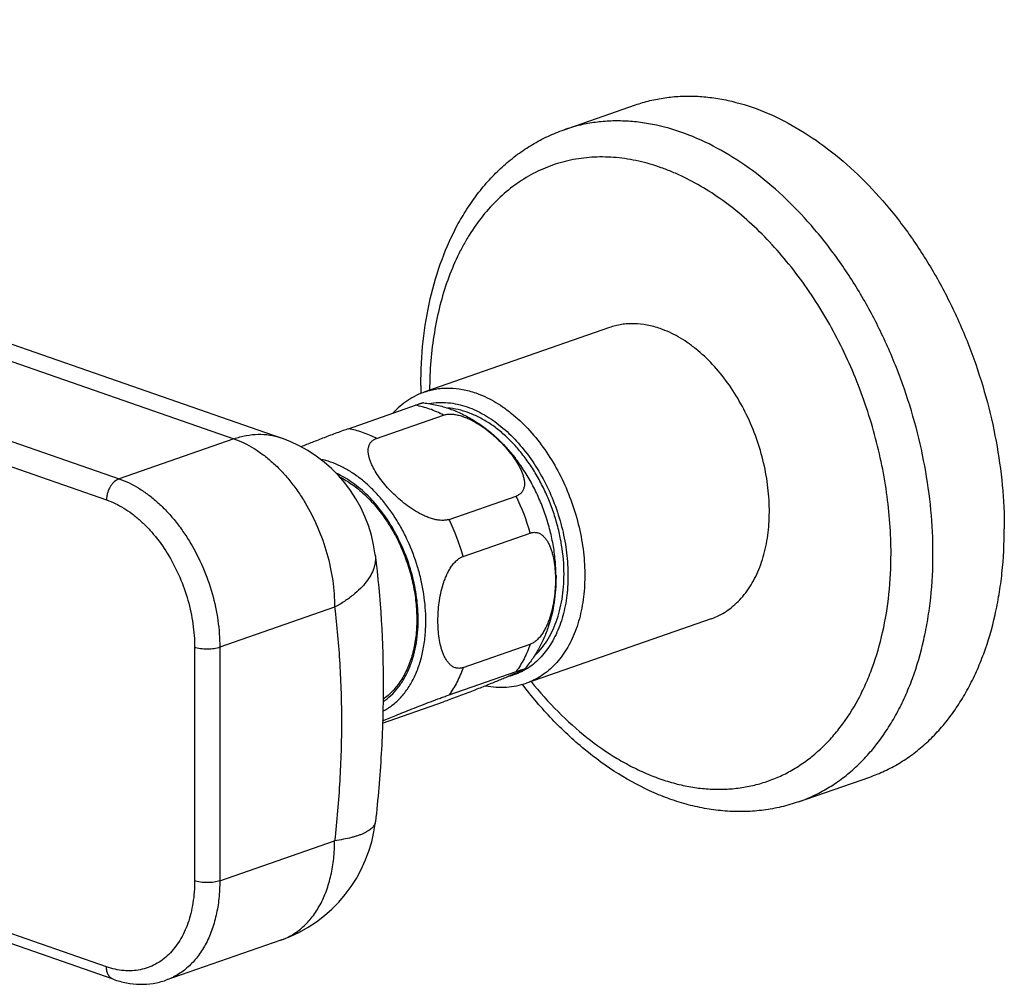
# Model space of a CAD drawing. Header units: millimetres. Extents: x -447 to 363, y -137 to 665.
# Tile 2 of 43: x -275 to -192, y -40 to 42. Entities that reach past the tile are written whole.
import ezdxf

# ---------------------------------------------------------------- set-up
doc = ezdxf.new("R2010")
doc.units = ezdxf.units.MM
doc.header["$LTSCALE"] = 23.1
doc.layers.get('0').update_dxf_attribs({"linetype": 'CONTINUOUS'})

msp = doc.modelspace()

# ---------------------------------------------------------------- linework, layer by layer
at = {"color": 9, "linetype": 'CONTINUOUS'}
for p, q in [((-358.296, 41.572), (-257.18, 6.326)), ((-367.973, 38.199), (-266.856, 2.953)), ((-302.835, 13.349), (-267.917, 1.177)), ((-257.18, 6.326), (-266.856, 2.953)), ((-248.695, -7.879), (-258.371, -11.252)), ((-260.493, -11.252), (-260.493, -30.935)), ((-258.371, -11.252), (-258.371, -30.935)), ((-267.917, -38.189), (-302.835, -26.017)), ((-245.256, -25.955), (-245.256, -25.956)), ((-245.256, -25.955), (-245.256, -25.956)), ((-258.371, -30.935), (-248.695, -27.562))]:
    msp.add_line(p, q, dxfattribs=at)
at = {"color": 7, "linetype": 'CONTINUOUS'}
for p, q in [((-354.347, 41.656), (-253.23, 6.41)), ((-229.355, 32.375), (-223.344, 34.47)), ((-225.527, 15.707), (-241.083, 10.284)), ((-247.531, 7.176), (-241.874, 9.148)), ((-245.17, 6.353), (-239.513, 8.325)), ((-239.046, -0.468), (-233.389, 1.504)), ((-237.865, -3.59), (-232.208, -1.619)), ((-230.037, -5.188), (-230.037, -5.319)), ((-216.969, -8.845), (-232.526, -14.267)), ((-237.865, -12.963), (-232.208, -10.991)), ((-239.046, -15.263), (-233.389, -13.291)), ((-244.652, -17.634), (-239.513, -15.843)), ((-209.606, -24.281), (-203.595, -22.186)), ((-267.35, -39.235), (-312.19, -23.605)), ((-253.23, -35.936), (-262.907, -39.309))]:
    msp.add_line(p, q, dxfattribs=at)
for centre, radius, start, end in [((-204.382, 10.827), 37.043, 180.0023, 181.03753), ((-257.18, -4.922), 12, 7.00987, 70.78285), ((-257.18, -24.604), 12, 289.21724, 353.53872)]:
    msp.add_arc(centre, radius, start, end, dxfattribs=at)
at = {"color": 9, "linetype": 'CONTINUOUS'}
for centre in [(-251.028, -6.951), (-256.685, -8.923)]:
    msp.add_arc(centre, 19.56, 15.81906, 25.60943, dxfattribs=at)
at = {"color": 7, "linetype": 'CONTINUOUS'}
for points, knots in [([(-223.344, 34.47), (-222.942, 34.611), (-222.122, 34.853), (-220.857, 35.096), (-219.562, 35.22), (-218.241, 35.223), (-216.902, 35.106), (-215.076, 34.787), (-212.768, 34.078), (-210.05, 32.779), (-207.394, 31.045), (-204.84, 28.905), (-202.43, 26.394), (-200.201, 23.554), (-198.189, 20.429), (-196.427, 17.072), (-194.943, 13.537), (-193.762, 9.881), (-192.902, 6.164), (-192.378, 2.447), (-192.257, -0.03), (-192.257, -1.252)], [0, 0, 0, 0, 0.023756, 0.047636, 0.07176, 0.096242, 0.121182, 0.146671, 0.199539, 0.255308, 0.314159, 0.376058, 0.44079, 0.507993, 0.577187, 0.647809, 0.719237, 0.790817, 0.861889, 0.931815, 1, 1, 1, 1]), ([(-241.426, 10.825), (-241.426, 12.075), (-241.301, 14.53), (-240.714, 18.097), (-239.734, 21.427), (-238.582, 23.983), (-237.469, 25.841), (-236.552, 27.125), (-235.546, 28.304), (-234.456, 29.373), (-233.287, 30.324), (-232.043, 31.149), (-230.732, 31.842), (-229.819, 32.214), (-229.355, 32.375)], [0, 0, 0, 0, 0.142405, 0.279535, 0.410992, 0.536818, 0.597804, 0.657608, 0.716359, 0.774205, 0.831312, 0.887857, 0.944024, 1, 1, 1, 1]), ([(-221.248, 15.616), (-221.61, 15.742), (-222.336, 15.939), (-223.264, 16.04), (-223.986, 16.025), (-224.513, 15.967), (-225.028, 15.863), (-225.363, 15.764), (-225.527, 15.707)], [0, 0, 0, 0, 0.26361, 0.515879, 0.638801, 0.760117, 0.880336, 1, 1, 1, 1]), ([(-216.969, -8.845), (-216.744, -8.766), (-216.3, -8.58), (-215.671, -8.217), (-215.081, -7.774), (-214.535, -7.253), (-214.035, -6.659), (-213.585, -5.996), (-213.189, -5.268), (-212.727, -4.2), (-212.303, -2.727), (-212.048, -0.826), (-212.043, 1.189), (-212.287, 3.264), (-212.775, 5.342), (-213.492, 7.369), (-214.419, 9.289), (-215.532, 11.051), (-216.8, 12.607), (-217.977, 13.714), (-218.967, 14.454), (-219.945, 15.07), (-220.722, 15.432), (-221.248, 15.616)], [0, 0, 0, 0, 0.023931, 0.04807, 0.072615, 0.097742, 0.1236, 0.150309, 0.177952, 0.206582, 0.266812, 0.330901, 0.39833, 0.468313, 0.53988, 0.611954, 0.683427, 0.753229, 0.820402, 0.88418, 0.914651, 0.944118, 1, 1, 1, 1]), ([(-241.083, 10.284), (-241.337, 10.196), (-241.835, 9.985), (-242.539, 9.575), (-243.193, 9.075), (-243.589, 8.69), (-243.777, 8.485)], [0, 0, 0, 0, 0.246516, 0.494443, 0.745165, 1, 1, 1, 1]), ([(-241.19, 9.356), (-241.193, 9.357), (-241.201, 9.356), (-241.221, 9.354), (-241.258, 9.346), (-241.314, 9.331), (-241.389, 9.309), (-241.484, 9.28), (-241.597, 9.243), (-241.73, 9.198), (-241.824, 9.166), (-241.874, 9.148)], [0, 0, 0, 0, 0.012909, 0.031427, 0.086649, 0.16789, 0.276827, 0.414604, 0.581619, 0.777301, 1, 1, 1, 1]), ([(-241.19, 9.356), (-240.817, 9.317), (-240.075, 9.192), (-238.989, 8.874), (-237.939, 8.434), (-236.935, 7.882), (-235.982, 7.226), (-234.78, 6.221), (-233.978, 5.344), (-233.491, 4.719)], [0, 0, 0, 0, 0.121889, 0.244177, 0.367114, 0.490978, 0.616042, 0.742531, 1, 1, 1, 1]), ([(-239.513, 8.325), (-239.414, 8.359), (-239.198, 8.406), (-238.855, 8.415), (-238.492, 8.373), (-238.12, 8.285), (-237.748, 8.161), (-237.259, 7.955), (-236.674, 7.639), (-236.016, 7.198), (-235.406, 6.715), (-234.843, 6.201), (-234.328, 5.664), (-233.863, 5.111), (-233.454, 4.545), (-233.165, 4.06), (-232.975, 3.669), (-232.858, 3.379), (-232.768, 3.091), (-232.711, 2.808), (-232.69, 2.531), (-232.714, 2.265), (-232.791, 2.017), (-232.929, 1.795), (-233.132, 1.615), (-233.299, 1.535), (-233.389, 1.504)], [0, 0, 0, 0, 0.028593, 0.059821, 0.093192, 0.128056, 0.163832, 0.200076, 0.272821, 0.344922, 0.415782, 0.485129, 0.552791, 0.618571, 0.682174, 0.74315, 0.772473, 0.800885, 0.828283, 0.854573, 0.879705, 0.903743, 0.926981, 0.950073, 0.974048, 1, 1, 1, 1]), ([(-229.362, -5.079), (-229.362, -4.26), (-229.468, -3.017), (-229.796, -1.383), (-230.138, -0.156), (-230.571, 1.045), (-231.088, 2.207), (-231.684, 3.314), (-232.352, 4.353), (-233.082, 5.312), (-233.867, 6.178), (-234.698, 6.942), (-235.563, 7.594), (-236.452, 8.126), (-237.356, 8.53), (-238.264, 8.802), (-238.875, 8.895), (-239.175, 8.916)], [0, 0, 0, 0, 0.132828, 0.20115, 0.270116, 0.339254, 0.408088, 0.47615, 0.542994, 0.608211, 0.671447, 0.732411, 0.7909, 0.846814, 0.900171, 0.951131, 1, 1, 1, 1]), ([(-247.531, 7.176), (-247.684, 7.123), (-248.009, 7.007), (-248.693, 6.754), (-249.563, 6.424), (-250.564, 6.033), (-251.206, 5.777), (-251.511, 5.654)], [0, 0, 0, 0, 0.113667, 0.243365, 0.513526, 0.768846, 1, 1, 1, 1]), ([(-239.046, -0.468), (-239.145, -0.502), (-239.361, -0.549), (-239.704, -0.558), (-240.067, -0.516), (-240.438, -0.428), (-240.81, -0.304), (-241.299, -0.098), (-241.885, 0.218), (-242.542, 0.659), (-243.152, 1.142), (-243.715, 1.656), (-244.231, 2.193), (-244.695, 2.746), (-245.104, 3.312), (-245.394, 3.797), (-245.584, 4.188), (-245.701, 4.478), (-245.79, 4.766), (-245.848, 5.049), (-245.868, 5.326), (-245.844, 5.592), (-245.767, 5.84), (-245.629, 6.062), (-245.427, 6.242), (-245.259, 6.322), (-245.17, 6.353)], [0, 0, 0, 0, 0.028593, 0.059821, 0.093192, 0.128056, 0.163832, 0.200076, 0.272821, 0.344922, 0.415782, 0.485129, 0.552791, 0.618571, 0.682174, 0.74315, 0.772473, 0.800885, 0.828283, 0.854573, 0.879705, 0.903743, 0.926981, 0.950073, 0.974048, 1, 1, 1, 1]), ([(-230.037, -5.188), (-230.041, -4.756), (-230.088, -3.88), (-230.269, -2.566), (-230.56, -1.251), (-230.957, 0.047), (-231.453, 1.31), (-232.043, 2.521), (-232.717, 3.663), (-233.225, 4.378), (-233.491, 4.719)], [0, 0, 0, 0, 0.121645, 0.246132, 0.372571, 0.500001, 0.627431, 0.75387, 0.878357, 1, 1, 1, 1]), ([(-248.282, 3.131), (-247.911, 2.941), (-247.175, 2.488), (-246.332, 1.791), (-245.688, 1.15), (-245.053, 0.439), (-244.318, -0.541), (-243.55, -1.828), (-242.902, -3.211), (-242.388, -4.66), (-242.019, -6.144), (-241.803, -7.632), (-241.745, -9.092), (-241.846, -10.493), (-242.105, -11.805), (-242.516, -13.002), (-243.072, -14.057), (-243.657, -14.809), (-244.184, -15.311), (-244.465, -15.528), (-244.609, -15.628)], [0, 0, 0, 0, 0.057242, 0.117938, 0.149522, 0.181852, 0.248447, 0.317105, 0.387065, 0.4575, 0.527557, 0.596402, 0.663266, 0.727486, 0.788561, 0.846199, 0.900381, 0.951408, 0.97596, 1, 1, 1, 1]), ([(-232.208, -1.619), (-232.162, -1.602), (-232.069, -1.576), (-231.929, -1.556), (-231.791, -1.556), (-231.657, -1.574), (-231.529, -1.611), (-231.364, -1.682), (-231.173, -1.809), (-230.974, -2.008), (-230.8, -2.244), (-230.65, -2.51), (-230.522, -2.799), (-230.413, -3.106), (-230.29, -3.542), (-230.179, -4.116), (-230.103, -4.831), (-230.087, -5.318), (-230.087, -5.566)], [0, 0, 0, 0, 0.028744, 0.056403, 0.083223, 0.109491, 0.135501, 0.161521, 0.214334, 0.26915, 0.326385, 0.386053, 0.447983, 0.511944, 0.577704, 0.713755, 0.854834, 1, 1, 1, 1]), ([(-203.595, -22.186), (-203.17, -22.038), (-202.332, -21.697), (-201.128, -21.056), (-199.981, -20.29), (-198.898, -19.401), (-197.882, -18.395), (-196.939, -17.276), (-196.073, -16.049), (-195.287, -14.72), (-194.585, -13.296), (-193.754, -11.249), (-193.121, -9.064), (-192.676, -6.777), (-192.35, -4.355), (-192.257, -2.5), (-192.257, -1.252)], [0, 0, 0, 0, 0.053282, 0.106875, 0.161079, 0.216174, 0.272409, 0.329999, 0.389121, 0.449909, 0.51246, 0.57683, 0.711, 0.78081, 0.852325, 1, 1, 1, 1]), ([(-245.27, -3.457), (-244.818, -7.128), (-244.495, -12.73), (-244.714, -20.243), (-245.04, -24.047), (-245.256, -25.955)], [0, 0, 0, 0, 0.492249, 0.744433, 1, 1, 1, 1]), ([(-239.986, -9.016), (-239.986, -8.763), (-239.969, -8.252), (-239.892, -7.482), (-239.758, -6.707), (-239.592, -6.065), (-239.421, -5.561), (-239.27, -5.191), (-239.097, -4.836), (-238.899, -4.501), (-238.675, -4.196), (-238.428, -3.932), (-238.16, -3.723), (-237.964, -3.625), (-237.865, -3.59)], [0, 0, 0, 0, 0.124434, 0.251384, 0.380489, 0.511184, 0.576827, 0.642353, 0.707387, 0.771387, 0.833595, 0.893046, 0.94873, 1, 1, 1, 1]), ([(-230.037, -5.319), (-230.037, -6.038), (-230.139, -7.463), (-230.548, -9.194), (-231.048, -10.497), (-231.508, -11.425), (-232.054, -12.297), (-232.476, -12.836), (-232.701, -13.093)], [0, 0, 0, 0, 0.257096, 0.508542, 0.632571, 0.755671, 0.878073, 1, 1, 1, 1]), ([(-230.087, -5.566), (-230.087, -5.818), (-230.104, -6.33), (-230.181, -7.1), (-230.315, -7.875), (-230.481, -8.517), (-230.653, -9.021), (-230.803, -9.39), (-230.977, -9.746), (-231.175, -10.081), (-231.398, -10.386), (-231.645, -10.65), (-231.913, -10.859), (-232.11, -10.957), (-232.208, -10.991)], [0, 0, 0, 0, 0.124434, 0.251384, 0.380489, 0.511184, 0.576827, 0.642353, 0.707387, 0.771387, 0.833595, 0.893046, 0.94873, 1, 1, 1, 1]), ([(-231.881, -12.01), (-231.679, -11.825), (-231.295, -11.418), (-230.792, -10.725), (-230.359, -9.946), (-229.999, -9.089), (-229.715, -8.164), (-229.511, -7.178), (-229.389, -6.143), (-229.362, -5.437), (-229.362, -5.079)], [0, 0, 0, 0, 0.108318, 0.220791, 0.33802, 0.460355, 0.587911, 0.720587, 0.858097, 1, 1, 1, 1]), ([(-237.865, -12.963), (-237.911, -12.979), (-238.004, -13.005), (-238.145, -13.026), (-238.282, -13.026), (-238.416, -13.007), (-238.545, -12.971), (-238.709, -12.9), (-238.9, -12.773), (-239.099, -12.574), (-239.273, -12.337), (-239.423, -12.072), (-239.552, -11.783), (-239.661, -11.475), (-239.784, -11.04), (-239.895, -10.466), (-239.97, -9.751), (-239.986, -9.263), (-239.986, -9.016)], [0, 0, 0, 0, 0.028744, 0.056403, 0.083223, 0.109491, 0.135501, 0.161521, 0.214334, 0.26915, 0.326385, 0.386053, 0.447983, 0.511944, 0.577704, 0.713755, 0.854834, 1, 1, 1, 1]), ([(-232.701, -13.093), (-232.704, -13.097), (-232.713, -13.104), (-232.73, -13.115), (-232.753, -13.129), (-232.782, -13.145), (-232.816, -13.163), (-232.872, -13.191), (-232.953, -13.23), (-233.063, -13.281), (-233.188, -13.338), (-233.327, -13.4), (-233.478, -13.466), (-233.641, -13.536), (-233.878, -13.638), (-234.198, -13.773), (-234.609, -13.944), (-235.054, -14.126), (-235.533, -14.32), (-236.044, -14.525), (-236.588, -14.741), (-237.37, -15.047), (-238.171, -15.354), (-238.958, -15.645), (-239.336, -15.781), (-239.513, -15.843)], [0, 0, 0, 0, 0.001873, 0.004669, 0.008349, 0.012863, 0.01816, 0.024193, 0.038296, 0.054857, 0.073611, 0.094338, 0.116854, 0.14101, 0.166682, 0.222205, 0.282865, 0.348364, 0.418587, 0.493538, 0.573241, 0.657556, 0.83601, 0.923499, 1, 1, 1, 1]), ([(-233.389, -13.291), (-233.329, -13.27), (-233.218, -13.231), (-233.084, -13.187), (-232.991, -13.157), (-232.932, -13.138), (-232.88, -13.122), (-232.835, -13.109), (-232.797, -13.099), (-232.766, -13.091), (-232.741, -13.086), (-232.724, -13.083), (-232.713, -13.082), (-232.707, -13.082), (-232.703, -13.083), (-232.7, -13.084), (-232.698, -13.085), (-232.698, -13.088), (-232.699, -13.09), (-232.7, -13.092), (-232.701, -13.093)], [0, 0, 0, 0, 0.260716, 0.482011, 0.577074, 0.661609, 0.735676, 0.799442, 0.853166, 0.897184, 0.931885, 0.957723, 0.967488, 0.97526, 0.981161, 0.985398, 0.988431, 0.991248, 0.994935, 1, 1, 1, 1]), ([(-235.97, -14.496), (-235.678, -14.551), (-235.092, -14.626), (-234.213, -14.627), (-233.352, -14.513), (-232.796, -14.361), (-232.526, -14.267)], [0, 0, 0, 0, 0.255452, 0.506272, 0.753934, 1, 1, 1, 1]), ([(-209.606, -24.281), (-210.08, -24.446), (-211.047, -24.729), (-212.538, -25.001), (-214.06, -25.122), (-215.601, -25.093), (-217.153, -24.916), (-218.707, -24.593), (-220.255, -24.129), (-222.324, -23.319), (-224.862, -21.962), (-227.744, -19.863), (-230.453, -17.322), (-232.089, -15.396), (-232.868, -14.376)], [0, 0, 0, 0, 0.055785, 0.111767, 0.168143, 0.225104, 0.282833, 0.3415, 0.401258, 0.462239, 0.588166, 0.719855, 0.857291, 1, 1, 1, 1]), ([(-244.647, -17.454), (-244.278, -17.297), (-243.457, -16.957), (-242.379, -16.524), (-241.401, -16.141), (-240.599, -15.832), (-239.923, -15.578), (-239.404, -15.389), (-239.161, -15.303), (-239.046, -15.263)], [0, 0, 0, 0, 0.200351, 0.442729, 0.579383, 0.724552, 0.871065, 0.939441, 1, 1, 1, 1]), ([(-267.35, -39.235), (-266.984, -39.363), (-266.241, -39.564), (-265.104, -39.684), (-263.98, -39.611), (-263.256, -39.43), (-262.907, -39.309)], [0, 0, 0, 0, 0.257076, 0.508103, 0.755063, 1, 1, 1, 1])]:
    msp.add_open_spline(points, degree=3, knots=knots, dxfattribs=at)
at = {"color": 9, "linetype": 'CONTINUOUS'}
for points, knots in [([(-198.267, -3.347), (-198.267, -2.125), (-198.389, 0.352), (-198.913, 4.069), (-199.772, 7.786), (-200.954, 11.442), (-202.437, 14.977), (-204.199, 18.334), (-206.211, 21.459), (-208.44, 24.299), (-210.851, 26.81), (-213.404, 28.95), (-216.061, 30.684), (-218.778, 31.983), (-221.087, 32.692), (-222.912, 33.011), (-224.252, 33.128), (-225.572, 33.125), (-226.867, 33.001), (-228.132, 32.758), (-228.953, 32.516), (-229.355, 32.375)], [0, 0, 0, 0, 0.068185, 0.138111, 0.209183, 0.280763, 0.352191, 0.422813, 0.492007, 0.55921, 0.623942, 0.685841, 0.744692, 0.800461, 0.853329, 0.878818, 0.903758, 0.92824, 0.952364, 0.976244, 1, 1, 1, 1]), ([(-201.803, -3.347), (-201.803, -2.496), (-201.867, -0.775), (-202.147, 1.816), (-202.609, 4.421), (-203.248, 7.018), (-204.06, 9.58), (-205.034, 12.083), (-206.164, 14.504), (-207.437, 16.819), (-208.842, 19.008), (-210.365, 21.047), (-211.993, 22.92), (-213.709, 24.606), (-215.497, 26.092), (-217.342, 27.361), (-218.927, 28.238), (-220.206, 28.816), (-221.463, 29.303), (-223.037, 29.762), (-224.93, 30.065), (-226.79, 30.112), (-228.598, 29.901), (-230.337, 29.433), (-231.987, 28.712), (-233.532, 27.747), (-234.956, 26.549), (-236.247, 25.129), (-237.191, 23.786), (-237.87, 22.621), (-238.51, 21.369), (-239.203, 19.693), (-239.854, 17.549), (-240.327, 15.27), (-240.618, 12.879), (-240.688, 11.249), (-240.693, 10.421)], [0, 0, 0, 0, 0.035311, 0.071365, 0.107989, 0.144996, 0.182191, 0.219375, 0.256349, 0.292919, 0.328899, 0.364119, 0.398426, 0.431691, 0.463816, 0.494737, 0.524431, 0.538829, 0.552933, 0.580298, 0.606669, 0.632232, 0.657226, 0.681926, 0.70663, 0.731635, 0.757217, 0.783612, 0.811005, 0.825124, 0.839538, 0.869264, 0.900217, 0.932373, 0.965667, 1, 1, 1, 1]), ([(-241.083, 10.284), (-240.919, 10.341), (-240.585, 10.441), (-240.069, 10.545), (-239.542, 10.602), (-238.82, 10.617), (-237.893, 10.517), (-237.166, 10.319), (-236.804, 10.193)], [0, 0, 0, 0, 0.119664, 0.239883, 0.361199, 0.484121, 0.73639, 1, 1, 1, 1]), ([(-236.804, 10.193), (-236.278, 10.01), (-235.501, 9.647), (-234.523, 9.031), (-233.533, 8.292), (-232.356, 7.185), (-231.088, 5.629), (-229.975, 3.867), (-229.048, 1.947), (-228.331, -0.08), (-227.844, -2.159), (-227.599, -4.233), (-227.604, -6.249), (-227.859, -8.15), (-228.283, -9.623), (-228.745, -10.69), (-229.142, -11.418), (-229.591, -12.082), (-230.091, -12.676), (-230.638, -13.196), (-231.228, -13.64), (-231.857, -14.002), (-232.3, -14.189), (-232.526, -14.267)], [0, 0, 0, 0, 0.055882, 0.085349, 0.11582, 0.179598, 0.246771, 0.316573, 0.388046, 0.46012, 0.531687, 0.60167, 0.669099, 0.733188, 0.793418, 0.822048, 0.849691, 0.8764, 0.902258, 0.927385, 0.95193, 0.976069, 1, 1, 1, 1]), ([(-239.513, 8.325), (-239.893, 8.523), (-240.662, 8.86), (-241.474, 9.077), (-241.874, 9.148)], [0, 0, 0, 0, 0.513208, 1, 1, 1, 1]), ([(-240.715, 9.294), (-240.46, 9.343), (-239.936, 9.404), (-239.134, 9.385), (-238.318, 9.257), (-237.78, 9.103), (-237.512, 9.009)], [0, 0, 0, 0, 0.239806, 0.484998, 0.737806, 1, 1, 1, 1]), ([(-237.512, 9.009), (-237.013, 8.836), (-236.278, 8.49), (-235.354, 7.902), (-234.42, 7.194), (-233.311, 6.133), (-232.123, 4.642), (-231.089, 2.956), (-230.238, 1.123), (-229.594, -0.806), (-229.175, -2.775), (-228.993, -4.73), (-229.054, -6.615), (-229.356, -8.378), (-229.812, -9.728), (-230.294, -10.693), (-230.701, -11.344), (-231.158, -11.928), (-231.662, -12.443), (-232.209, -12.884), (-232.794, -13.248), (-233.415, -13.531), (-233.848, -13.665), (-234.067, -13.718)], [0, 0, 0, 0, 0.056251, 0.085952, 0.116686, 0.181059, 0.248882, 0.319323, 0.391353, 0.463833, 0.535592, 0.605508, 0.672591, 0.736069, 0.795485, 0.82367, 0.850867, 0.877153, 0.902641, 0.92748, 0.951848, 0.975949, 1, 1, 1, 1]), ([(-257.18, 6.326), (-256.846, 6.442), (-256.176, 6.625), (-255.158, 6.735), (-254.168, 6.673), (-253.534, 6.516), (-253.23, 6.41)], [0, 0, 0, 0, 0.263738, 0.516127, 0.760248, 1, 1, 1, 1]), ([(-245.17, 6.353), (-245.55, 6.551), (-246.319, 6.888), (-247.13, 7.105), (-247.531, 7.176)], [0, 0, 0, 0, 0.513208, 1, 1, 1, 1]), ([(-257.18, 6.326), (-256.602, 6.124), (-255.752, 5.708), (-254.698, 4.987), (-253.914, 4.341), (-253.162, 3.605), (-252.449, 2.788), (-251.782, 1.897), (-250.955, 0.614), (-250.075, -1.121), (-249.294, -3.329), (-248.81, -5.597), (-248.695, -7.127), (-248.695, -7.879)], [0, 0, 0, 0, 0.10501, 0.160906, 0.218991, 0.279151, 0.341208, 0.404928, 0.470036, 0.603072, 0.737649, 0.87088, 1, 1, 1, 1]), ([(-241.007, -9.03), (-241.007, -8.272), (-241.099, -7.121), (-241.387, -5.604), (-241.789, -4.082), (-242.349, -2.604), (-243.054, -1.205), (-243.647, -0.213), (-244.299, 0.712), (-245.002, 1.561), (-245.75, 2.326), (-246.533, 2.996), (-247.344, 3.566), (-248.173, 4.028), (-249.013, 4.378), (-249.585, 4.536), (-249.869, 4.594)], [0, 0, 0, 0, 0.131028, 0.198376, 0.266396, 0.402707, 0.470242, 0.536796, 0.601993, 0.665496, 0.727017, 0.78633, 0.843288, 0.897834, 0.950016, 1, 1, 1, 1]), ([(-241.651, -8.929), (-241.651, -8.297), (-241.743, -7.013), (-242.129, -5.105), (-242.754, -3.238), (-243.596, -1.474), (-244.627, 0.127), (-245.631, 1.298), (-246.499, 2.1), (-247.368, 2.782), (-248.073, 3.2), (-248.555, 3.422)], [0, 0, 0, 0, 0.12773, 0.259448, 0.392712, 0.524957, 0.653698, 0.776748, 0.835637, 0.892541, 1, 1, 1, 1]), ([(-266.856, 2.953), (-267.006, 2.901), (-267.221, 2.761), (-267.454, 2.511), (-267.614, 2.28), (-267.745, 2.022), (-267.842, 1.746), (-267.903, 1.463), (-267.917, 1.271), (-267.917, 1.177)], [0, 0, 0, 0, 0.218112, 0.340399, 0.46932, 0.602536, 0.737295, 0.870706, 1, 1, 1, 1]), ([(-266.856, 2.953), (-266.279, 2.752), (-265.428, 2.335), (-264.374, 1.614), (-263.591, 0.968), (-262.839, 0.232), (-262.126, -0.585), (-261.458, -1.476), (-260.631, -2.759), (-259.751, -4.493), (-258.971, -6.702), (-258.486, -8.97), (-258.371, -10.5), (-258.371, -11.252)], [0, 0, 0, 0, 0.105012, 0.160909, 0.218995, 0.279155, 0.341212, 0.404932, 0.47004, 0.603075, 0.737651, 0.870881, 1, 1, 1, 1]), ([(-267.917, 1.177), (-267.412, 1.001), (-266.668, 0.637), (-265.745, 0.006), (-265.059, -0.56), (-264.402, -1.203), (-263.56, -2.168), (-262.617, -3.531), (-261.7, -5.338), (-261.017, -7.27), (-260.593, -9.255), (-260.493, -10.594), (-260.493, -11.252)], [0, 0, 0, 0, 0.10502, 0.160922, 0.219013, 0.279178, 0.34124, 0.469996, 0.603042, 0.73763, 0.870871, 1, 1, 1, 1]), ([(-245.27, -3.457), (-245.258, -3.55), (-245.246, -3.737), (-245.261, -4.021), (-245.309, -4.308), (-245.417, -4.699), (-245.64, -5.192), (-246.027, -5.766), (-246.533, -6.33), (-247.153, -6.876), (-247.881, -7.402), (-248.413, -7.723), (-248.695, -7.879)], [0, 0, 0, 0, 0.047376, 0.095263, 0.144151, 0.19449, 0.300941, 0.417214, 0.544832, 0.684523, 0.836377, 1, 1, 1, 1]), ([(-232.135, -14.131), (-231.422, -15.018), (-229.94, -16.683), (-227.515, -18.868), (-225.366, -20.373), (-223.608, -21.351), (-222.297, -21.961), (-220.98, -22.455), (-219.664, -22.831), (-218.355, -23.086), (-217.059, -23.22), (-215.781, -23.231), (-214.528, -23.12), (-213.305, -22.886), (-212.119, -22.532), (-210.975, -22.058), (-209.878, -21.466), (-208.834, -20.761), (-207.847, -19.944), (-206.922, -19.021), (-205.762, -17.635), (-204.76, -16.064), (-203.921, -14.351), (-203.165, -12.48), (-202.435, -9.952), (-201.914, -6.72), (-201.803, -4.487), (-201.803, -3.347)], [0, 0, 0, 0, 0.073728, 0.144236, 0.211193, 0.243318, 0.274538, 0.304882, 0.334401, 0.363163, 0.391257, 0.418791, 0.445891, 0.472696, 0.499356, 0.526025, 0.552858, 0.580004, 0.6076, 0.635769, 0.664619, 0.724634, 0.755963, 0.788198, 0.855377, 0.926092, 1, 1, 1, 1]), ([(-209.606, -24.281), (-209.181, -24.133), (-208.342, -23.792), (-207.138, -23.151), (-205.992, -22.385), (-204.908, -21.496), (-203.893, -20.49), (-202.949, -19.371), (-202.083, -18.144), (-201.297, -16.815), (-200.595, -15.391), (-199.765, -13.344), (-199.131, -11.159), (-198.686, -8.872), (-198.36, -6.45), (-198.267, -4.595), (-198.267, -3.347)], [0, 0, 0, 0, 0.053282, 0.106875, 0.161079, 0.216174, 0.272409, 0.329999, 0.389121, 0.449909, 0.51246, 0.57683, 0.711, 0.78081, 0.852325, 1, 1, 1, 1]), ([(-248.695, -7.879), (-248.501, -9.459), (-248.211, -12.669), (-248.07, -17.553), (-248.217, -22.537), (-248.504, -25.881), (-248.695, -27.562)], [0, 0, 0, 0, 0.242068, 0.48984, 0.742713, 1, 1, 1, 1]), ([(-244.625, -16.638), (-244.346, -16.494), (-243.806, -16.146), (-243.088, -15.477), (-242.462, -14.667), (-241.939, -13.729), (-241.525, -12.679), (-241.226, -11.532), (-241.045, -10.304), (-241.007, -9.46), (-241.007, -9.03)], [0, 0, 0, 0, 0.106632, 0.216669, 0.331607, 0.452476, 0.579832, 0.71378, 0.854039, 1, 1, 1, 1]), ([(-244.612, -15.829), (-244.38, -15.675), (-243.934, -15.321), (-243.345, -14.679), (-242.834, -13.926), (-242.408, -13.075), (-242.071, -12.136), (-241.829, -11.121), (-241.683, -10.043), (-241.651, -9.305), (-241.651, -8.929)], [0, 0, 0, 0, 0.107012, 0.217896, 0.333739, 0.455253, 0.58278, 0.716318, 0.855573, 1, 1, 1, 1]), ([(-258.371, -11.252), (-258.446, -11.278), (-258.607, -11.323), (-258.864, -11.37), (-259.142, -11.399), (-259.432, -11.409), (-259.721, -11.399), (-260, -11.37), (-260.257, -11.323), (-260.418, -11.278), (-260.493, -11.252)], [0, 0, 0, 0, 0.109864, 0.232446, 0.363935, 0.5, 0.636065, 0.767554, 0.890136, 1, 1, 1, 1]), ([(-232.208, -10.991), (-232.356, -11.41), (-232.694, -12.207), (-233.143, -12.95), (-233.389, -13.291)], [0, 0, 0, 0, 0.513556, 1, 1, 1, 1]), ([(-237.865, -12.963), (-238.013, -13.382), (-238.351, -14.179), (-238.8, -14.922), (-239.046, -15.263)], [0, 0, 0, 0, 0.513556, 1, 1, 1, 1]), ([(-245.256, -25.956), (-245.262, -26.001), (-245.281, -26.093), (-245.338, -26.225), (-245.421, -26.353), (-245.529, -26.477), (-245.663, -26.596), (-245.823, -26.711), (-246.007, -26.821), (-246.215, -26.926), (-246.447, -27.025), (-246.704, -27.12), (-246.983, -27.209), (-247.397, -27.323), (-247.969, -27.449), (-248.444, -27.527), (-248.695, -27.562)], [0, 0, 0, 0, 0.034366, 0.069925, 0.107741, 0.148682, 0.193413, 0.242415, 0.29602, 0.354447, 0.417828, 0.486227, 0.559654, 0.638079, 0.80961, 1, 1, 1, 1]), ([(-253.23, -35.936), (-253.06, -35.876), (-252.725, -35.74), (-252.243, -35.484), (-251.785, -35.177), (-251.201, -34.699), (-250.538, -33.975), (-249.877, -32.945), (-249.353, -31.764), (-248.973, -30.454), (-248.744, -29.039), (-248.695, -28.061), (-248.695, -27.562)], [0, 0, 0, 0, 0.053301, 0.106913, 0.161137, 0.216251, 0.330002, 0.449857, 0.576739, 0.710957, 0.852273, 1, 1, 1, 1]), ([(-260.493, -30.935), (-260.493, -31.56), (-260.559, -32.486), (-260.797, -33.673), (-261.041, -34.498), (-261.352, -35.265), (-261.726, -35.965), (-262.16, -36.593), (-262.65, -37.142), (-263.193, -37.606), (-263.782, -37.981), (-264.411, -38.262), (-265.075, -38.447), (-265.766, -38.533), (-266.477, -38.52), (-267.202, -38.408), (-267.679, -38.272), (-267.917, -38.189)], [0, 0, 0, 0, 0.151351, 0.223398, 0.292758, 0.35937, 0.423278, 0.484641, 0.543745, 0.600998, 0.656925, 0.71214, 0.767309, 0.823101, 0.88014, 0.938964, 1, 1, 1, 1]), ([(-258.371, -30.935), (-258.371, -31.434), (-258.42, -32.412), (-258.649, -33.827), (-259.029, -35.137), (-259.554, -36.318), (-260.214, -37.348), (-260.877, -38.071), (-261.461, -38.55), (-261.92, -38.857), (-262.401, -39.113), (-262.737, -39.249), (-262.907, -39.309)], [0, 0, 0, 0, 0.147727, 0.289043, 0.423261, 0.550143, 0.669998, 0.783749, 0.838864, 0.893087, 0.946699, 1, 1, 1, 1]), ([(-258.371, -30.935), (-258.446, -30.961), (-258.607, -31.006), (-258.864, -31.053), (-259.142, -31.082), (-259.432, -31.092), (-259.721, -31.082), (-260, -31.053), (-260.257, -31.006), (-260.418, -30.961), (-260.493, -30.935)], [0, 0, 0, 0, 0.109864, 0.232446, 0.363935, 0.5, 0.636065, 0.767554, 0.890136, 1, 1, 1, 1]), ([(-267.35, -39.235), (-267.393, -39.22), (-267.476, -39.181), (-267.588, -39.098), (-267.687, -38.99), (-267.769, -38.861), (-267.835, -38.714), (-267.9, -38.49), (-267.917, -38.31), (-267.917, -38.189)], [0, 0, 0, 0, 0.106851, 0.216137, 0.32997, 0.44991, 0.576883, 0.711197, 1, 1, 1, 1])]:
    msp.add_open_spline(points, degree=3, knots=knots, dxfattribs=at)

doc.saveas('drawing.dxf')
